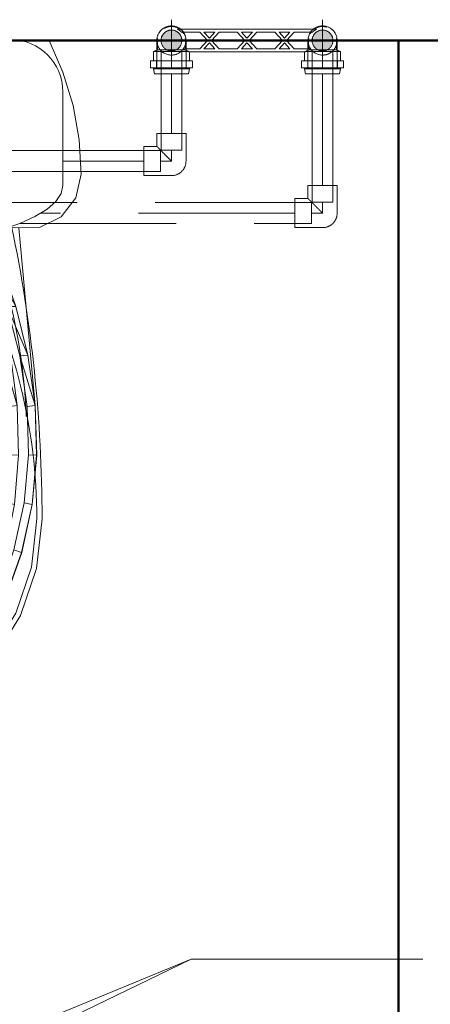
# Model space of a CAD drawing. Header units: millimetres. Extents: x 26623 to 48924, y 4737 to 39091.
# Tile 31 of 91: x 29005 to 29399, y 36582 to 37528. Entities that reach past the tile are written whole.
import ezdxf

# ---------------------------------------------------------------- set-up
doc = ezdxf.new("R2010")
doc.units = ezdxf.units.MM
for name, pattern in [('ADSK_Осевая', [700, 500, -100, 0, -100]), ('ADSK_Скрыто', [300, 150, -150]), ('ADSK_Штриховая_ш3 п1_5', [225, 150, -75])]:
    doc.linetypes.add(name, pattern=pattern)
for name, color, linetype, lineweight in [('A-DETL-____-HDLN', 90, 'ADSK_Скрыто', 9), ('A-DETL-____-MBND', 5, 'ADSK_Штриховая_ш3 п1_5', 20), ('A-PART-____-MCUT', 2, 'Continuous', 50), ('A-PART-____-OTLN', 2, 'Continuous', 20), ('A-WALL-____-MCUT', 113, 'Continuous', 50), ('A-WALL-____-OTLN', 113, 'Continuous', 20), ('M-EQPM-____-OTLN', 50, 'Continuous', 20), ('P-PIPE-____-CNTR', 3, 'ADSK_Осевая', 20), ('P-PIPE-____-IDEN', 2, 'Continuous', 20), ('P-PIPE-____-OTLN', 3, 'Continuous', 20), ('P-SANR-FIXT-OTLN', 6, 'Continuous', 20)]:
    doc.layers.add(name, color=color, linetype=linetype, lineweight=lineweight)

# ---------------------------------------------------------------- blocks, each defined once
blk = doc.blocks.new('Прямая форма - V line-612861-В_Этаж 03_Водопровод')
at = {"layer": 'A-WALL-____-MCUT', "color": 9}
for p, q in [((400, 0), (400, -100)), ((400, -100), (3036.77, -100))]:
    blk.add_line(p, q, dxfattribs=at)
blk = doc.blocks.new('Прямая форма - SW - 016-612862-В_Этаж 03_Водопровод')
blk.add_blockref('Прямая форма - V line-612861-В_Этаж 03_Водопровод', (0, 0))
blk = doc.blocks.new('Прямая форма - Masonry Block - Structural-613614-В_Этаж 03_Водопровод')
at = {"layer": 'A-WALL-____-MCUT', "color": 9}
blk.add_line((3177, 400), (2035.06, 400), dxfattribs=at)
blk = doc.blocks.new('Прямая форма - SW - 004-613616-В_Этаж 03_Водопровод')
blk.add_blockref('Прямая форма - Masonry Block - Structural-613614-В_Этаж 03_Водопровод', (0, 0))
blk = doc.blocks.new('Family - Masonry Block - Structural-613622-В_Этаж 03_Водопровод')
at = {"layer": 'A-PART-____-MCUT', "color": 9}
blk.add_line((3177, 400), (2035.06, 400), dxfattribs=at)
blk = doc.blocks.new('Прямая форма - V line-608933-В_Этаж 03_Водопровод')
at = {"layer": 'M-EQPM-____-OTLN', "color": 253}
for p, q in [((200.07, -30.54), (186.77, 0)), ((-186.77, 0), (-200.07, -30.54)), ((-200.07, -30.54), (-209.71, -62.43)), ((209.71, -62.43), (200.07, -30.54)), ((-209.71, -62.43), (-215.54, -95.22)), ((-12.47, -66.65), (-10.61, -64.38)), ((-10.61, -64.38), (-8.33, -62.51)), ((-8.33, -62.51), (-5.74, -61.12)), ((-5.74, -61.12), (-2.93, -60.27)), ((-2.93, -60.27), (0, -59.98)), ((0, -59.98), (2.93, -60.27)), ((2.93, -60.27), (5.74, -61.12)), ((5.74, -61.12), (8.33, -62.51)), ((8.33, -62.51), (10.61, -64.38)), ((10.61, -64.38), (12.47, -66.65)), ((215.55, -95.22), (209.71, -62.43)), ((-15, -74.98), (-14.71, -72.05)), ((-14.71, -77.9), (-15, -74.98)), ((-14.71, -72.05), (-13.86, -69.24)), ((-13.86, -69.24), (-12.47, -66.65)), ((12.47, -66.65), (13.86, -69.24)), ((13.86, -69.24), (14.71, -72.05)), ((14.71, -72.05), (15, -74.98)), ((15, -74.98), (14.71, -77.9)), ((-13.86, -80.72), (-14.71, -77.9)), ((-12.47, -83.31), (-13.86, -80.72)), ((-10.61, -85.58), (-12.47, -83.31)), ((12.47, -83.31), (10.61, -85.58)), ((13.86, -80.72), (12.47, -83.31)), ((14.71, -77.9), (13.86, -80.72)), ((-8.33, -87.45), (-10.61, -85.58)), ((-5.74, -88.83), (-8.33, -87.45)), ((-2.93, -89.69), (-5.74, -88.83)), ((0, -89.98), (-2.93, -89.69)), ((2.93, -89.69), (0, -89.98)), ((5.74, -88.83), (2.93, -89.69)), ((8.33, -87.45), (5.74, -88.83)), ((10.61, -85.58), (8.33, -87.45)), ((-215.54, -95.22), (-217.5, -128.48)), ((217.5, -128.48), (215.55, -95.22)), ((-217.5, -128.48), (-212.43, -150.98)), ((212.43, -150.98), (217.5, -128.48)), ((-212.43, -150.98), (-198.21, -169.15)), ((198.21, -169.15), (212.43, -150.98)), ((-198.21, -169.15), (-177.57, -179.47)), ((-116.21, -173.17), (-77.64, -168.31)), ((-77.64, -168.31), (-38.87, -165.39)), ((-38.87, -165.39), (0, -164.42)), ((38.87, -165.39), (0, -164.42)), ((77.64, -168.31), (38.87, -165.39)), ((77.64, -168.31), (116.22, -173.17)), ((177.57, -179.47), (198.21, -169.15)), ((-177.57, -179.47), (-154.5, -179.95)), ((-154.5, -179.95), (-116.21, -173.17)), ((-138.72, -210.15), (-110.19, -172.93)), ((-130.06, -210.21), (-110.19, -172.93)), ((-108.94, -172.93), (-130.06, -210.21)), ((-119.56, -210.15), (-99.17, -172.93)), ((-117.06, -210.21), (-99.17, -172.93)), ((-98.05, -172.93), (-117.06, -210.21)), ((-110.19, -172.93), (-108.94, -172.93)), ((-108.94, -172.93), (-99.17, -172.93)), ((-99.17, -172.93), (-98.05, -172.93)), ((-98.05, -172.93), (98.05, -172.93)), ((98.05, -172.93), (99.17, -172.93)), ((98.05, -172.93), (119.56, -210.15)), ((117.06, -210.21), (98.05, -172.93)), ((99.17, -172.93), (119.56, -210.15)), ((99.17, -172.93), (108.94, -172.93)), ((108.94, -172.93), (110.19, -172.93)), ((108.94, -172.93), (138.72, -210.15)), ((130.06, -210.21), (108.94, -172.93)), ((110.19, -172.93), (138.72, -210.15)), ((116.22, -173.17), (154.5, -179.95)), ((154.5, -179.95), (177.57, -179.47)), ((-157.76, -179.88), (-173.53, -350.38)), ((173.53, -350.38), (157.76, -179.88)), ((-154.87, -255.25), (-138.72, -210.15)), ((-146.69, -255.52), (-138.72, -210.15)), ((-130.06, -210.21), (-146.69, -255.52)), ((-139.38, -255.25), (-119.56, -210.15)), ((-138.72, -210.15), (-130.06, -210.21)), ((-132.02, -255.52), (-119.56, -210.15)), ((-117.06, -210.21), (-132.02, -255.52)), ((-119.56, -210.15), (-117.06, -210.21)), ((119.56, -210.15), (117.06, -210.21)), ((117.06, -210.21), (139.38, -255.25)), ((132.02, -255.52), (117.06, -210.21)), ((119.56, -210.15), (139.38, -255.25)), ((138.72, -210.15), (130.06, -210.21)), ((130.06, -210.21), (154.87, -255.25)), ((146.69, -255.52), (130.06, -210.21)), ((138.72, -210.15), (154.87, -255.25)), ((-166.47, -302.2), (-154.87, -255.25)), ((-158.59, -302.78), (-154.87, -255.25)), ((-154.87, -255.25), (-146.69, -255.52)), ((-149.82, -302.2), (-139.38, -255.25)), ((-142.73, -302.78), (-139.38, -255.25)), ((-139.38, -255.25), (-132.02, -255.52)), ((139.38, -255.25), (132.02, -255.52)), ((139.38, -255.25), (149.82, -302.2)), ((154.87, -255.25), (146.69, -255.52)), ((154.87, -255.25), (166.47, -302.2)), ((-146.69, -255.52), (-158.59, -302.78)), ((-132.02, -255.52), (-142.73, -302.78)), ((132.02, -255.52), (149.82, -302.2)), ((142.73, -302.78), (132.02, -255.52)), ((146.69, -255.52), (166.47, -302.2)), ((158.59, -302.78), (146.69, -255.52)), ((-173.35, -350.38), (-166.47, -302.2)), ((-165.6, -351.35), (-166.47, -302.2)), ((-166.47, -302.2), (-158.59, -302.78)), ((-156.01, -350.38), (-149.82, -302.2)), ((-149.04, -351.35), (-149.82, -302.2)), ((-149.82, -302.2), (-142.73, -302.78)), ((149.82, -302.2), (142.73, -302.78)), ((149.82, -302.2), (156.01, -350.38)), ((166.47, -302.2), (158.59, -302.78)), ((166.47, -302.2), (173.35, -350.38)), ((-158.59, -302.78), (-165.6, -351.35)), ((-142.73, -302.78), (-149.04, -351.35)), ((142.73, -302.78), (156.01, -350.38)), ((149.04, -351.35), (142.73, -302.78)), ((158.59, -302.78), (173.35, -350.38)), ((165.6, -351.35), (158.59, -302.78)), ((-175.01, -398.05), (-173.53, -350.38)), ((-174.82, -398.05), (-173.35, -350.38)), ((-173.35, -350.38), (-165.6, -351.35)), ((-165.6, -351.35), (-167.04, -397.73)), ((-157.34, -398.05), (-156.01, -350.38)), ((-156.01, -350.38), (-149.04, -351.35)), ((-149.04, -351.35), (-150.33, -397.73)), ((156.01, -350.38), (149.04, -351.35)), ((150.33, -397.73), (149.04, -351.35)), ((156.01, -350.38), (157.34, -398.05)), ((173.35, -350.38), (165.6, -351.35)), ((167.04, -397.73), (165.6, -351.35)), ((173.35, -350.38), (174.82, -398.05)), ((175.01, -398.05), (173.53, -350.38)), ((-170.65, -445.48), (-175.01, -398.05)), ((-167.04, -397.73), (-174.82, -398.05)), ((-170.47, -445.48), (-174.82, -398.05)), ((-162.8, -443.89), (-167.04, -397.73)), ((-150.33, -397.73), (-157.34, -398.05)), ((-153.43, -445.48), (-157.34, -398.05)), ((-146.52, -443.89), (-150.33, -397.73)), ((150.33, -397.73), (146.52, -443.89)), ((157.34, -398.05), (150.33, -397.73)), ((157.34, -398.05), (153.43, -445.48)), ((167.04, -397.73), (162.8, -443.89)), ((174.82, -398.05), (167.04, -397.73)), ((174.82, -398.05), (170.47, -445.48)), ((170.65, -445.48), (175.01, -398.05)), ((-170.47, -445.48), (-162.8, -443.89)), ((-152.99, -488.9), (-162.8, -443.89)), ((-153.43, -445.48), (-146.52, -443.89)), ((-146.52, -443.89), (-137.69, -488.9)), ((137.69, -488.9), (146.52, -443.89)), ((146.52, -443.89), (153.43, -445.48)), ((152.99, -488.9), (162.8, -443.89)), ((162.8, -443.89), (170.47, -445.48)), ((-170.65, -445.48), (-160.56, -491.73)), ((-160.39, -491.73), (-170.47, -445.48)), ((-144.35, -491.73), (-153.43, -445.48)), ((153.43, -445.48), (144.35, -491.73)), ((170.47, -445.48), (160.39, -491.73)), ((160.56, -491.73), (170.65, -445.48)), ((-160.39, -491.73), (-152.99, -488.9)), ((-137.79, -531.84), (-152.99, -488.9)), ((-144.35, -491.73), (-137.69, -488.9)), ((-137.69, -488.9), (-124.01, -531.84)), ((124.01, -531.84), (137.69, -488.9)), ((137.69, -488.9), (130.3, -530.17)), ((144.35, -491.73), (137.69, -488.9)), ((152.99, -488.9), (137.79, -531.84)), ((160.39, -491.73), (152.99, -488.9)), ((-160.56, -491.73), (-144.93, -535.85)), ((-144.77, -535.85), (-160.39, -491.73)), ((-130.3, -530.17), (-144.35, -491.73)), ((-124.01, -531.84), (-144.35, -491.73)), ((144.35, -491.73), (130.3, -530.17)), ((160.39, -491.73), (144.77, -535.85)), ((144.93, -535.85), (160.56, -491.73)), ((-144.93, -535.85), (-119.68, -578.68)), ((-144.77, -535.85), (-137.79, -531.84)), ((-119.55, -578.68), (-144.77, -535.85)), ((-113.79, -572.6), (-137.79, -531.84)), ((-107.6, -565.05), (-130.3, -530.17)), ((-102.41, -572.6), (-130.3, -530.17)), ((-130.3, -530.17), (-124.01, -531.84)), ((-124.01, -531.84), (-102.41, -572.6)), ((102.41, -572.6), (124.01, -531.84)), ((130.3, -530.17), (107.6, -565.05)), ((124.01, -531.84), (107.6, -565.05)), ((113.79, -572.6), (137.79, -531.84)), ((144.77, -535.85), (119.55, -578.68)), ((119.68, -578.68), (144.93, -535.85)), ((130.3, -530.17), (124.01, -531.84)), ((137.79, -531.84), (144.77, -535.85)), ((-102.41, -572.6), (-107.6, -565.05)), ((107.6, -565.05), (102.41, -572.6)), ((-119.55, -578.68), (-113.79, -572.6)), ((-81.08, -604.17), (-113.79, -572.6)), ((-72.97, -604.17), (-102.41, -572.6)), ((72.97, -604.17), (102.41, -572.6)), ((81.08, -604.17), (113.79, -572.6)), ((119.55, -578.68), (113.79, -572.6)), ((-119.68, -578.68), (-85.27, -611.85)), ((-85.18, -611.85), (-119.55, -578.68)), ((119.55, -578.68), (85.18, -611.85)), ((85.27, -611.85), (119.68, -578.68)), ((-85.18, -611.85), (-81.08, -604.17)), ((-42.15, -624.14), (-81.08, -604.17)), ((-37.94, -624.14), (-72.97, -604.17)), ((37.94, -624.14), (72.97, -604.17)), ((42.15, -624.14), (81.08, -604.17)), ((85.18, -611.85), (81.08, -604.17)), ((-85.27, -611.85), (-44.33, -632.83)), ((-44.29, -632.83), (-85.18, -611.85)), ((85.18, -611.85), (44.29, -632.83)), ((44.33, -632.83), (85.27, -611.85)), ((-44.33, -632.83), (0, -640)), ((-44.29, -632.83), (-42.15, -624.14)), ((0, -640), (-44.29, -632.83)), ((0, -630.97), (-42.15, -624.14)), ((-37.94, -624.14), (0, -630.97)), ((0, -630.97), (37.94, -624.14)), ((42.15, -624.14), (0, -630.97)), ((0, -640), (0, -630.97)), ((0, -640), (44.33, -632.83)), ((44.29, -632.83), (0, -640)), ((44.29, -632.83), (42.15, -624.14))]:
    blk.add_line(p, q, dxfattribs=at)
blk = doc.blocks.new('Прямая форма - FU - 053-613628-В_Этаж 03_Водопровод')
blk.add_blockref('Прямая форма - V line-608933-В_Этаж 03_Водопровод', (0, 0))
blk = doc.blocks.new('V line_ifc_RVT-1-В_Этаж 03_Водопровод')
at = {"layer": 'A-PART-____-OTLN', "color": 253, "lineweight": 20, "rotation": 180}
blk.add_blockref('Family - Masonry Block - Structural-613622-В_Этаж 03_Водопровод', (31503.24, 37907.63), dxfattribs=at)
at = {"layer": 'A-WALL-____-OTLN', "color": 253, "lineweight": 20}
for name, p, rotation in [('Прямая форма - SW - 004-613616-В_Этаж 03_Водопровод', (31503.24, 37907.63), 180), ('Прямая форма - SW - 016-612862-В_Этаж 03_Водопровод', (29468.18, 37907.63), 270)]:
    blk.add_blockref(name, p, dxfattribs=dict(at, rotation=rotation))
at = {"layer": 'M-EQPM-____-OTLN', "color": 253, "lineweight": 20}
blk.add_blockref('Прямая форма - FU - 053-613628-В_Этаж 03_Водопровод', (28846.16, 37507.63), dxfattribs=at)
blk = doc.blocks.new('ADSK_Полипропилен_Отвод - Универсальный-V12-В_Этаж 03_Водопровод')
at = {"layer": 'A-DETL-____-MBND', "color": 150}
for p, q in [((-14, 26.5), (-14, 14)), ((14, 26.5), (-14, 26.5)), ((14, 0), (14, 26.5)), ((-14, 14), (-26.5, 14)), ((-26.5, 14), (-26.5, -14)), ((-26.5, -14), (0, -14))]:
    blk.add_line(p, q, dxfattribs=at)
at = {"layer": 'A-DETL-____-MBND', "color": 150, "flags": 128}
blk.add_lwpolyline([(0, -14), (0.56, -13.99), (1.12, -13.96), (1.68, -13.9), (2.23, -13.82), (2.78, -13.72), (3.33, -13.6), (3.87, -13.45), (4.4, -13.29), (4.93, -13.1), (5.45, -12.89), (5.96, -12.67), (6.46, -12.42), (6.96, -12.15), (7.44, -11.86), (7.9, -11.55), (8.36, -11.23), (8.8, -10.89), (9.23, -10.53), (9.64, -10.15), (10.04, -9.75), (10.43, -9.34), (10.79, -8.92), (11.14, -8.48), (11.47, -8.03), (11.78, -7.56), (12.07, -7.09), (12.35, -6.6), (12.6, -6.1), (12.84, -5.59), (13.05, -5.07), (13.24, -4.55), (13.41, -4.01), (13.56, -3.47), (13.69, -2.93), (13.8, -2.38), (13.88, -1.83), (13.94, -1.27), (13.98, -0.71), (14, -0.15), (14, 0)], dxfattribs=at)
at = {"layer": 'A-DETL-____-MBND', "color": 150}
blk.add_open_spline([(0, 0), (-0.9, 0.89), (-2.69, 2.7), (-4.9, 4.9), (-6.4, 6.4), (-7.24, 7.23), (-7.85, 7.85), (-8.45, 8.45), (-9.04, 9.04), (-9.62, 9.61), (-10.16, 10.16), (-10.69, 10.7), (-11.2, 11.2), (-11.69, 11.68), (-12.12, 12.12), (-12.53, 12.54), (-12.9, 12.91), (-13.23, 13.23), (-13.5, 13.5), (-13.71, 13.72), (-13.92, 13.93), (-13.99, 14), (-14, 14)], degree=3, knots=[0, 0, 0, 0, 0.142857, 0.285714, 0.357143, 0.392857, 0.428571, 0.464286, 0.5, 0.535714, 0.571429, 0.607143, 0.642857, 0.678571, 0.714286, 0.75, 0.785714, 0.821429, 0.857143, 0.892857, 0.928571, 1, 1, 1, 1], dxfattribs=at)
blk = doc.blocks.new('ADSK_Полипропилен_Отвод - Универсальный-V11-В_Этаж 03_Водопровод')
at = {"layer": 'A-DETL-____-MBND', "color": 220}
for p, q in [((-14, 26.5), (-14, 14)), ((14, 26.5), (-14, 26.5)), ((14, 0), (14, 26.5)), ((-14, 14), (-26.5, 14)), ((-26.5, 14), (-26.5, -14)), ((-26.5, -14), (0, -14))]:
    blk.add_line(p, q, dxfattribs=at)
at = {"layer": 'A-DETL-____-MBND', "color": 220, "flags": 128}
blk.add_lwpolyline([(0, -14), (0.56, -13.99), (1.12, -13.96), (1.68, -13.9), (2.23, -13.82), (2.78, -13.72), (3.33, -13.6), (3.87, -13.45), (4.4, -13.29), (4.93, -13.1), (5.45, -12.89), (5.96, -12.67), (6.46, -12.42), (6.96, -12.15), (7.44, -11.86), (7.9, -11.55), (8.36, -11.23), (8.8, -10.89), (9.23, -10.53), (9.64, -10.15), (10.04, -9.75), (10.43, -9.34), (10.79, -8.92), (11.14, -8.48), (11.47, -8.03), (11.78, -7.56), (12.07, -7.09), (12.35, -6.6), (12.6, -6.1), (12.84, -5.59), (13.05, -5.07), (13.24, -4.55), (13.41, -4.01), (13.56, -3.47), (13.69, -2.93), (13.8, -2.38), (13.88, -1.83), (13.94, -1.27), (13.98, -0.71), (14, -0.15), (14, 0)], dxfattribs=at)
at = {"layer": 'A-DETL-____-MBND', "color": 220}
blk.add_open_spline([(0, 0), (-0.9, 0.89), (-2.69, 2.7), (-4.9, 4.9), (-6.4, 6.4), (-7.24, 7.23), (-7.85, 7.85), (-8.45, 8.45), (-9.04, 9.04), (-9.62, 9.61), (-10.16, 10.16), (-10.69, 10.7), (-11.2, 11.2), (-11.69, 11.68), (-12.12, 12.12), (-12.53, 12.54), (-12.9, 12.91), (-13.23, 13.23), (-13.5, 13.5), (-13.71, 13.72), (-13.92, 13.93), (-13.99, 14), (-14, 14)], degree=3, knots=[0, 0, 0, 0, 0.142857, 0.285714, 0.357143, 0.392857, 0.428571, 0.464286, 0.5, 0.535714, 0.571429, 0.607143, 0.642857, 0.678571, 0.714286, 0.75, 0.785714, 0.821429, 0.857143, 0.892857, 0.928571, 1, 1, 1, 1], dxfattribs=at)
blk = doc.blocks.new('ADSK_Унитаз напольный_ГОСТ 30493-2017 - Вертикальный выпуск-1561234-В_Этаж 03_Водопровод')
at = {"layer": 'A-DETL-____-HDLN', "flags": 128}
for points in [[(-0.37, -642.74), (-0.44, -642.74), (-0.47, -642.74), (-0.53, -642.74)], [(0.53, -642.74), (0.51, -642.74), (0.48, -642.74), (0.44, -642.74), (0.39, -642.74), (0.33, -642.74)]]:
    blk.add_lwpolyline(points, dxfattribs=at)
at = {"layer": 'P-SANR-FIXT-OTLN'}
for p, q in [((150, 0), (-150, 0)), ((-200, -50), (-200, -140)), ((200, -140), (200, -50)), ((115, -215), (-115, -215))]:
    blk.add_line(p, q, dxfattribs=at)
at = {"layer": 'P-SANR-FIXT-OTLN', "flags": 128}
for points in [[(-200, -140), (-198.29, -147.83), (-193.19, -155.53), (-184.78, -162.96), (-173.21, -170), (-158.67, -176.53), (-141.42, -182.43), (-121.75, -187.6), (-100, -191.96), (-76.54, -195.43), (-51.76, -197.96), (-26.11, -199.49), (0, -200), (26.11, -199.49), (51.76, -197.96), (76.54, -195.43), (100, -191.96), (121.75, -187.6), (141.42, -182.43), (158.67, -176.53), (173.21, -170), (184.78, -162.96), (193.19, -155.53), (198.29, -147.83), (200, -140)], [(-140.95, -220.5), (-139.31, -215.41), (-137.47, -210.4), (-135.44, -205.47), (-133.2, -200.62), (-130.77, -195.86), (-128.16, -191.21), (-125.36, -186.66)], [(125.35, -186.66), (127.92, -190.8), (130.55, -195.45), (133, -200.2), (135.25, -205.04), (137.3, -209.97), (139.16, -214.97), (140.82, -220.05), (140.95, -220.5)], [(-164.92, -362.08), (-163.67, -341.28), (-161.35, -318.14), (-158.1, -295.11), (-153.94, -272.23), (-148.86, -249.54), (-142.88, -227.07), (-140.95, -220.5)], [(140.95, -220.5), (147.19, -242.9), (152.54, -265.53), (156.97, -288.36), (160.49, -311.34), (163.08, -334.45), (164.75, -357.65), (164.88, -361.89)], [(-180, -460), (-174.77, -507.86), (-159.38, -552.94), (-134.73, -592.62), (-102.25, -624.6), (-63.83, -647), (-21.7, -658.54), (21.7, -658.54), (63.83, -647), (102.25, -624.6), (134.73, -592.62), (159.38, -552.94), (174.77, -507.86), (180, -460)], [(-175, -460), (-169.91, -506.67), (-154.95, -550.62), (-130.99, -589.31), (-99.41, -620.48), (-62.06, -642.33), (-21.09, -653.58), (21.09, -653.58), (62.06, -642.33), (99.41, -620.48), (130.99, -589.31), (154.95, -550.62), (169.91, -506.67), (175, -460)], [(-0.37, -642.74), (-0.44, -642.74), (-0.47, -642.74), (-0.53, -642.74)], [(0.53, -642.74), (0.51, -642.74), (0.48, -642.74), (0.44, -642.74), (0.39, -642.74), (0.33, -642.74)]]:
    blk.add_lwpolyline(points, dxfattribs=at)
at = {"layer": 'P-SANR-FIXT-OTLN'}
for centre, radius, start, end in [((150, -50), 50, 360, 90), ((-150, -50), 50, 90, 180), ((1182.5, -460), 1362.5, 168.11402, 180), ((-1182.5, -460), 1362.5, 360, 11.88598), ((355.21, -460), 530.21, 152.47843, 180), ((-355.21, -460), 530.21, 360, 27.52157)]:
    blk.add_arc(centre, radius, start, end, dxfattribs=at)
blk = doc.blocks.new('VTp_724_0 Водорозетка двойная - VTp_724_0-V6-В_Этаж 03_Водопровод')
at = {"layer": 'A-DETL-____-HDLN'}
for p, q in [((-77.18, -8.8), (-67.82, -8.8)), ((67.82, -8.8), (77.19, -8.8))]:
    blk.add_line(p, q, dxfattribs=at)
at = {"layer": 'M-EQPM-____-OTLN'}
for p, q in [((66.71, 11), (-66.71, 11)), ((-85.9, 0), (-85.9, -8.8)), ((-62.98, 8), (-45.3, 8)), ((-59.1, -8), (-59.1, 0)), ((-45.3, 8), (-38.02, 0)), ((-38.02, 0), (-45.3, -8)), ((-36, 2.23), (-41.25, 8)), ((-41.25, 8), (-30.75, 8)), ((-30.75, 8), (-36, 2.23)), ((-33.98, 0), (-26.7, 8)), ((-26.7, -8), (-33.98, 0)), ((-26.7, 8), (-9.3, 8)), ((-9.3, 8), (-2.02, 0)), ((-2.02, 0), (-9.3, -8)), ((0, 2.23), (-5.25, 8)), ((-5.25, 8), (5.25, 8)), ((5.25, 8), (0, 2.23)), ((2.02, 0), (9.3, 8)), ((9.3, -8), (2.02, 0)), ((9.3, 8), (26.7, 8)), ((26.7, 8), (33.98, 0)), ((33.98, 0), (26.7, -8)), ((36, 2.23), (30.75, 8)), ((30.75, 8), (41.25, 8)), ((41.25, 8), (36, 2.23)), ((38.02, 0), (45.3, 8)), ((45.3, -8), (38.02, 0)), ((45.3, 8), (62.98, 8)), ((59.1, 0), (59.1, -8)), ((85.9, -8.8), (85.9, 0)), ((-85.9, -8.8), (-89.75, -10.4)), ((-85.9, -8.8), (-77.23, -8.8)), ((-67.77, -8.8), (-60.07, -8.8)), ((-45.3, -8), (-60.07, -8)), ((-60.07, -8), (-60.07, -8.8)), ((-41.25, -8), (-36, -2.23)), ((-30.75, -8), (-41.25, -8)), ((-36, -2.23), (-30.75, -8)), ((-9.3, -8), (-26.7, -8)), ((-5.25, -8), (0, -2.23)), ((5.25, -8), (-5.25, -8)), ((0, -2.23), (5.25, -8)), ((26.7, -8), (9.3, -8)), ((30.75, -8), (36, -2.23)), ((41.25, -8), (30.75, -8)), ((36, -2.23), (41.25, -8)), ((60.07, -8), (45.3, -8)), ((60.07, -8.8), (60.07, -8)), ((60.07, -8.8), (67.77, -8.8)), ((77.23, -8.8), (85.9, -8.8)), ((89.75, -10.4), (85.9, -8.8)), ((-89.75, -10.4), (-89.75, -19.4)), ((-89.75, -10.4), (-55.99, -10.4)), ((-55.99, -10.4), (-55.99, -11)), ((-55.99, -11), (55.99, -11)), ((-55.25, -19.4), (-55.25, -11)), ((55.25, -11), (55.25, -19.4)), ((55.99, -10.4), (88.89, -10.4)), ((55.99, -11), (55.99, -10.4)), ((89.04, -10.4), (89.75, -10.4)), ((89.75, -19.4), (89.75, -10.4)), ((-92.58, -19.4), (-86.7, -19.4)), ((-92.58, -26.1), (-92.58, -19.4)), ((-86.7, -26.1), (-92.58, -26.1)), ((-89.75, -26.1), (-89.75, -27.2)), ((-89.75, -27.2), (-88.85, -32)), ((-89.75, -27.2), (-55.25, -27.2)), ((-86.7, -19.4), (-72.5, -19.4)), ((-86.7, -26.1), (-86.7, -19.4)), ((-72.5, -26.1), (-86.7, -26.1)), ((-72.5, -19.4), (-58.3, -19.4)), ((-72.5, -26.1), (-72.5, -19.4)), ((-58.3, -26.1), (-72.5, -26.1)), ((-58.3, -19.4), (-52.42, -19.4)), ((-58.3, -19.4), (-58.3, -26.1)), ((-52.42, -26.1), (-58.3, -26.1)), ((-56.15, -32), (-55.25, -27.2)), ((-55.25, -27.2), (-55.25, -26.1)), ((-52.42, -26.1), (-52.42, -19.4)), ((52.42, -19.4), (58.3, -19.4)), ((52.42, -26.1), (52.42, -19.4)), ((58.3, -26.1), (52.42, -26.1)), ((55.25, -26.1), (55.25, -27.2)), ((55.25, -27.2), (56.15, -32)), ((55.25, -27.2), (88.71, -27.2)), ((58.3, -19.4), (72.5, -19.4)), ((58.3, -26.1), (58.3, -19.4)), ((72.5, -26.1), (58.3, -26.1)), ((72.5, -19.4), (86.7, -19.4)), ((72.5, -26.1), (72.5, -19.4)), ((86.7, -26.1), (72.5, -26.1)), ((86.7, -19.4), (92.58, -19.4)), ((86.7, -19.4), (86.7, -26.1)), ((92.58, -26.1), (86.7, -26.1)), ((88.85, -32), (89.75, -27.2)), ((89.16, -27.2), (89.75, -27.2)), ((89.75, -27.2), (89.75, -26.1)), ((92.58, -26.1), (92.58, -19.4)), ((-88.85, -32), (-56.15, -32)), ((56.15, -32), (88.85, -32))]:
    blk.add_line(p, q, dxfattribs=at)
for centre, radius, start, end in [((-72.5, 0), 13.4, 66.35114, 120), ((-72.5, 0), 13.4, 53.69347, 63.10636), ((72.5, 0), 13.4, 116.89364, 126.30653), ((72.5, 0), 13.4, 71.89097, 113.64886), ((-72.5, 0), 13.4, 171.7848, 180), ((-72.5, 0), 13.4, 32.67419, 37.02644), ((-72.5, 0), 13.4, 31.22231, 36.91825), ((-72.5, 0), 13.4, 29.20907, 36.65641), ((-72.5, 0), 13.4, 360, 8.16795), ((-72.5, 0), 13.4, 0, 7.43914), ((72.5, 0), 13.4, 171.83205, 180), ((72.5, 0), 13.4, 172.56086, 180), ((72.5, 0), 13.4, 143.34359, 150.79093), ((72.5, 0), 13.4, 143.08175, 148.77769), ((72.5, 0), 13.4, 142.97356, 147.32581), ((72.5, 0), 13.4, 0, 8.2152), ((-212.07, -402.15), 421.7, 68.27635, 68.87145), ((212.07, -402.15), 421.7, 111.12855, 111.72365)]:
    blk.add_arc(centre, radius, start, end, dxfattribs=at)
for points in [[(-66.71, 11), (-65.99, 10.62), (-64.66, 9.75), (-63.51, 8.62), (-62.98, 8)], [(62.98, 8), (63.51, 8.62), (64.66, 9.75), (65.99, 10.62), (66.71, 11)]]:
    blk.add_open_spline(points, degree=3, dxfattribs=at)
blk = doc.blocks.new('ADSK_Полипропилен_Отвод - Универсальный-V7-В_Этаж 03_Водопровод')
at = {"layer": 'A-DETL-____-HDLN', "color": 210}
for p, q in [((29159, 37518.62), (29159.43, 37518.26)), ((29160.31, 37507.63), (29140.31, 37507.63)), ((29164.31, 37481.13), (29164.31, 37507.63)), ((29136.31, 37498.2), (29136.31, 37481.13)), ((29136.31, 37481.13), (29150.31, 37481.13)), ((29150.31, 37481.13), (29164.31, 37481.13))]:
    blk.add_line(p, q, dxfattribs=at)
at = {"layer": 'A-DETL-____-HDLN', "color": 210, "flags": 128}
for points in [[(29161, 37516.67), (29161.36, 37516.24), (29161.69, 37515.79), (29162.01, 37515.33)], [(29162.85, 37513.87), (29163.09, 37513.36), (29163.3, 37512.85), (29163.5, 37512.32)], [(29164.08, 37510.16), (29164.17, 37509.61), (29164.24, 37509.05), (29164.28, 37508.5)]]:
    blk.add_lwpolyline(points, dxfattribs=at)
at = {"layer": 'A-DETL-____-HDLN', "color": 210}
for radius, start, end in [(10, 0, 180), (14, 344.2133, 52.21599), (10, 180, 240), (10, 300, 0), (14, 195, 195.7867), (14, 196.85082, 210), (14, 210, 270), (10, 240, 241.40214), (10, 242.36468, 255), (10, 255, 285), (14, 270, 343.14918), (10, 285, 297.63169), (10, 298.60735, 300)]:
    blk.add_arc((29150.31, 37507.63), radius, start, end, dxfattribs=at)
for points in [[(29164.05, 37504.95), (29164.22, 37505.84), (29164.31, 37506.74), (29164.31, 37507.63)], [(29138.72, 37499.79), (29138.85, 37499.59), (29139.14, 37499.18), (29139.61, 37498.6), (29140.12, 37498.03), (29140.49, 37497.66), (29140.68, 37497.48)]]:
    blk.add_open_spline(points, degree=3, dxfattribs=at)
for points, knots in [([(29136.95, 37503.44), (29137.07, 37503.06), (29137.34, 37502.32), (29137.68, 37501.59), (29137.86, 37501.23)], [0.2241092, 0.2241092, 0.2241092, 0.2241092, 0.2857143, 0.3456864, 0.3456864, 0.3456864, 0.3456864]), ([(29159.94, 37497.48), (29160.13, 37497.66), (29160.5, 37498.03), (29161.18, 37498.79), (29161.63, 37499.38), (29161.91, 37499.79)], [0.4285714, 0.4285714, 0.4285714, 0.4285714, 0.4642857, 0.5, 0.5714286, 0.5714286, 0.5714286, 0.5714286]), ([(29162.76, 37501.23), (29162.94, 37501.59), (29163.28, 37502.32), (29163.55, 37503.06), (29163.67, 37503.44)], [0.6543136, 0.6543136, 0.6543136, 0.6543136, 0.7142857, 0.7758908, 0.7758908, 0.7758908, 0.7758908])]:
    blk.add_open_spline(points, degree=3, knots=knots, dxfattribs=at)
at = {"layer": 'A-DETL-____-MBND', "color": 220}
blk.add_line((29136.31, 37507.63), (29136.31, 37498.25), dxfattribs=at)
at = {"layer": 'A-DETL-____-MBND', "color": 220, "flags": 128}
for points in [[(29138.76, 37515.54), (29139.08, 37516), (29139.42, 37516.44), (29139.79, 37516.87)], [(29140.97, 37518.06), (29141.39, 37518.42), (29141.83, 37518.77), (29142.28, 37519.1)], [(29144.21, 37520.24), (29144.72, 37520.47), (29145.24, 37520.68), (29145.76, 37520.88)], [(29147.93, 37521.43), (29148.49, 37521.52), (29149.04, 37521.58), (29149.41, 37521.6)], [(29151.28, 37521.6), (29151.84, 37521.55), (29152.39, 37521.48), (29152.94, 37521.38)], [(29155.1, 37520.79), (29155.62, 37520.59), (29156.14, 37520.36), (29156.64, 37520.12)], [(29158.09, 37519.27), (29158.55, 37518.95), (29159, 37518.62)], [(29136.36, 37508.75), (29136.41, 37509.31), (29136.49, 37509.87), (29136.59, 37510.42)], [(29137.02, 37512.04), (29137.21, 37512.57), (29137.42, 37513.09), (29137.64, 37513.6)]]:
    blk.add_lwpolyline(points, dxfattribs=at)
at = {"layer": 'A-DETL-____-MBND', "color": 220}
for start, end in [(90, 195), (52.4196, 90)]:
    blk.add_arc((29150.31, 37507.63), 14, start, end, dxfattribs=at)
blk.add_open_spline([(29136.31, 37507.63), (29136.31, 37506.74), (29136.4, 37505.84), (29136.57, 37504.95)], degree=3, dxfattribs=at)
blk = doc.blocks.new('ADSK_Полипропилен_Отвод - Универсальный-V49-В_Этаж 03_Водопровод')
at = {"layer": 'A-DETL-____-HDLN', "color": 140}
for p, q in [((27884.74, 37518.68), (27884.85, 37518.77)), ((27879.34, 37507.63), (27879.34, 37481.13)), ((27903.34, 37507.63), (27883.34, 37507.63)), ((27907.34, 37481.13), (27907.34, 37498.2)), ((27879.34, 37481.13), (27893.34, 37481.13)), ((27893.34, 37481.13), (27907.34, 37481.13))]:
    blk.add_line(p, q, dxfattribs=at)
at = {"layer": 'A-DETL-____-HDLN', "color": 140, "flags": 128}
for points in [[(27881.78, 37515.54), (27882.11, 37516), (27882.45, 37516.44), (27882.81, 37516.87)], [(27883.99, 37518.06), (27884.42, 37518.42), (27884.62, 37518.58)], [(27879.38, 37508.75), (27879.44, 37509.31), (27879.51, 37509.87), (27879.62, 37510.42)], [(27880.05, 37512.04), (27880.23, 37512.57), (27880.44, 37513.09), (27880.67, 37513.6)]]:
    blk.add_lwpolyline(points, dxfattribs=at)
at = {"layer": 'A-DETL-____-HDLN', "color": 140}
for radius, start, end in [(14, 127.78401, 195), (10, 0, 180), (10, 180, 240), (10, 300, 0), (14, 195, 195.7867), (14, 196.85082, 210), (14, 210, 270), (10, 240, 241.39267), (10, 242.36831, 255), (10, 255, 285), (14, 270, 343.14918), (10, 285, 297.63531), (10, 298.59789, 300), (14, 344.2133, 345)]:
    blk.add_arc((27893.34, 37507.63), radius, start, end, dxfattribs=at)
for points in [[(27879.34, 37507.63), (27879.34, 37506.74), (27879.42, 37505.84), (27879.6, 37504.95)], [(27881.74, 37499.79), (27881.88, 37499.59), (27882.17, 37499.18), (27882.64, 37498.6), (27883.14, 37498.03), (27883.51, 37497.66), (27883.7, 37497.48)]]:
    blk.add_open_spline(points, degree=3, dxfattribs=at)
for points, knots in [([(27879.98, 37503.44), (27880.1, 37503.06), (27880.37, 37502.32), (27880.7, 37501.59), (27880.89, 37501.23)], [0.2241092, 0.2241092, 0.2241092, 0.2241092, 0.2857143, 0.3456864, 0.3456864, 0.3456864, 0.3456864]), ([(27902.97, 37497.48), (27903.16, 37497.66), (27903.53, 37498.03), (27904.21, 37498.79), (27904.66, 37499.38), (27904.93, 37499.79)], [0.4285714, 0.4285714, 0.4285714, 0.4285714, 0.4642857, 0.5, 0.5714286, 0.5714286, 0.5714286, 0.5714286]), ([(27905.79, 37501.23), (27905.97, 37501.59), (27906.3, 37502.32), (27906.57, 37503.06), (27906.69, 37503.44)], [0.6543136, 0.6543136, 0.6543136, 0.6543136, 0.7142857, 0.7758908, 0.7758908, 0.7758908, 0.7758908])]:
    blk.add_open_spline(points, degree=3, knots=knots, dxfattribs=at)
at = {"layer": 'A-DETL-____-MBND', "color": 150}
for p, q in [((27884.85, 37518.77), (27885.31, 37519.1)), ((27907.34, 37498.25), (27907.34, 37507.63))]:
    blk.add_line(p, q, dxfattribs=at)
at = {"layer": 'A-DETL-____-MBND', "color": 150, "flags": 128}
for points in [[(27887.24, 37520.24), (27887.75, 37520.47), (27888.26, 37520.68), (27888.79, 37520.88)], [(27890.96, 37521.43), (27891.51, 37521.52), (27892.07, 37521.58)], [(27894.3, 37521.6), (27894.86, 37521.55), (27895.42, 37521.48), (27895.97, 37521.38)], [(27898.13, 37520.79), (27898.65, 37520.59), (27899.16, 37520.36), (27899.67, 37520.12)], [(27901.12, 37519.27), (27901.58, 37518.95), (27902.02, 37518.62), (27902.45, 37518.26)], [(27904.03, 37516.67), (27904.38, 37516.24), (27904.72, 37515.79), (27905.03, 37515.33)], [(27905.87, 37513.87), (27906.11, 37513.36), (27906.33, 37512.85), (27906.53, 37512.32)], [(27907.11, 37510.16), (27907.2, 37509.61), (27907.26, 37509.05), (27907.31, 37508.5)]]:
    blk.add_lwpolyline(points, dxfattribs=at)
at = {"layer": 'A-DETL-____-MBND', "color": 150}
for start, end in [(90, 127.5804), (345, 90)]:
    blk.add_arc((27893.34, 37507.63), 14, start, end, dxfattribs=at)
blk.add_open_spline([(27907.08, 37504.95), (27907.25, 37505.84), (27907.34, 37506.74), (27907.34, 37507.63)], degree=3, dxfattribs=at)

msp = doc.modelspace()

# ---------------------------------------------------------------- hatches: boundary and pattern name
at = {"layer": 'P-PIPE-____-OTLN'}
for points in [[(29150.31, 37497.63), (29152.9, 37497.98), (29155.31, 37498.97), (29157.38, 37500.56), (29158.97, 37502.63), (29159.97, 37505.05), (29160.31, 37507.63), (29159.72, 37510.84), (29158.97, 37512.63), (29157.38, 37514.71), (29155.31, 37516.29), (29152.9, 37517.29), (29149.41, 37517.52), (29147.72, 37517.29), (29145.31, 37516.29), (29143.24, 37514.71), (29141.65, 37512.63), (29140.65, 37510.22), (29140.31, 37507.63), (29140.65, 37505.05), (29141.65, 37502.63), (29143.24, 37500.56), (29145.31, 37498.97), (29149.41, 37497.75)], [(29295.31, 37497.63), (29297.9, 37497.98), (29300.31, 37498.97), (29302.38, 37500.56), (29303.97, 37502.63), (29304.97, 37505.05), (29305.31, 37507.63), (29304.72, 37510.84), (29303.97, 37512.63), (29302.38, 37514.71), (29300.31, 37516.29), (29297.9, 37517.29), (29295.31, 37517.63), (29292.72, 37517.29), (29290.31, 37516.29), (29288.24, 37514.71), (29285.91, 37510.84), (29285.65, 37510.22), (29285.31, 37507.63), (29285.65, 37505.05), (29286.65, 37502.63), (29288.24, 37500.56), (29290.31, 37498.97), (29292.72, 37497.98)]]:
    msp.add_hatch(color=256, dxfattribs=at).paths.add_polyline_path(points)

# ---------------------------------------------------------------- linework, layer by layer
at = {"layer": 'A-DETL-____-HDLN', "color": 210}
for p, q in [((29140.31, 37497.13), (29140.31, 37475.68)), ((29160.31, 37497.13), (29140.31, 37497.13)), ((29160.31, 37475.68), (29160.31, 37497.13)), ((29046.11, 37401.89), (28646.21, 37401.89)), ((29139.81, 37381.89), (29139.81, 37401.89)), ((29140.31, 37402.39), (29160.31, 37402.39)), ((28646.21, 37381.89), (29046.11, 37381.89))]:
    msp.add_line(p, q, dxfattribs=at)
at = {"layer": 'A-DETL-____-HDLN', "color": 140}
for p, q in [((29285.31, 37497.13), (29285.31, 37475.68)), ((29305.31, 37497.13), (29285.31, 37497.13)), ((29305.31, 37475.68), (29305.31, 37497.13)), ((29038.15, 37351.96), (28654.17, 37351.96)), ((29284.81, 37331.96), (29284.81, 37351.96)), ((29285.31, 37352.46), (29305.31, 37352.46))]:
    msp.add_line(p, q, dxfattribs=at)
at = {"layer": 'A-DETL-____-MBND', "color": 220}
for p, q in [((29140.31, 37475.63), (29140.31, 37402.39)), ((29150.31, 37475.63), (29150.31, 37418.39)), ((29160.31, 37402.39), (29160.31, 37475.63)), ((29139.81, 37401.89), (29046.16, 37401.89)), ((29150.31, 37391.89), (29150.31, 37402.39)), ((29046.16, 37391.89), (29123.81, 37391.89)), ((29139.81, 37391.89), (29150.31, 37391.89)), ((29046.16, 37381.89), (29139.81, 37381.89))]:
    msp.add_line(p, q, dxfattribs=at)
at = {"layer": 'A-DETL-____-MBND', "color": 150}
for p, q in [((29285.31, 37475.63), (29285.31, 37352.46)), ((29295.31, 37475.63), (29295.31, 37368.46)), ((29305.31, 37352.46), (29305.31, 37475.63)), ((29284.81, 37351.96), (29038.2, 37351.96)), ((29295.31, 37341.96), (29295.31, 37352.46)), ((29268.81, 37341.96), (29025.05, 37341.96)), ((29284.81, 37341.96), (29295.31, 37341.96)), ((29004.83, 37331.96), (29284.81, 37331.96))]:
    msp.add_line(p, q, dxfattribs=at)
at = {"layer": 'P-PIPE-____-CNTR', "color": 220}
for p, q in [((29150.31, 37487.63), (29150.31, 37527.63)), ((29130.31, 37507.63), (29170.31, 37507.63))]:
    msp.add_line(p, q, dxfattribs=at)
at = {"layer": 'P-PIPE-____-CNTR', "color": 150}
for p, q in [((29295.31, 37487.63), (29295.31, 37527.63)), ((29275.31, 37507.63), (29315.31, 37507.63))]:
    msp.add_line(p, q, dxfattribs=at)
at = {"layer": 'P-PIPE-____-IDEN'}
for p, q in [((27450.14, 35796.65), (29169.39, 36625.42)), ((27513.82, 35945.76), (29169.39, 36625.42)), ((29169.39, 36625.42), (29391.59, 36625.42)), ((29169.39, 36625.42), (29391.59, 36625.42))]:
    msp.add_line(p, q, dxfattribs=at)

# ---------------------------------------------------------------- block references
at = {"lineweight": 9}
msp.add_blockref('V line_ifc_RVT-1-В_Этаж 03_Водопровод', (0, 0), dxfattribs=at)
at = {"layer": 'A-DETL-____-HDLN'}
for name, p in [('VTp_724_0 Водорозетка двойная - VTp_724_0-V6-В_Этаж 03_Водопровод', (29222.81, 37507.63)), ('ADSK_Унитаз напольный_ГОСТ 30493-2017 - Вертикальный выпуск-1561234-В_Этаж 03_Водопровод', (28846.16, 37508.51))]:
    msp.add_blockref(name, p, dxfattribs=at)
at = {"layer": 'A-DETL-____-HDLN', "color": 210}
msp.add_blockref('ADSK_Полипропилен_Отвод - Универсальный-V7-В_Этаж 03_Водопровод', (0, 0), dxfattribs=at)
at = {"layer": 'A-DETL-____-HDLN', "color": 140}
msp.add_blockref('ADSK_Полипропилен_Отвод - Универсальный-V49-В_Этаж 03_Водопровод', (1401.97, 0), dxfattribs=at)
at = {"layer": 'A-DETL-____-MBND', "color": 220}
msp.add_blockref('ADSK_Полипропилен_Отвод - Универсальный-V11-В_Этаж 03_Водопровод', (29150.31, 37391.89), dxfattribs=at)
at = {"layer": 'A-DETL-____-MBND', "color": 150}
msp.add_blockref('ADSK_Полипропилен_Отвод - Универсальный-V12-В_Этаж 03_Водопровод', (29295.31, 37341.96), dxfattribs=at)

doc.saveas('drawing.dxf')
